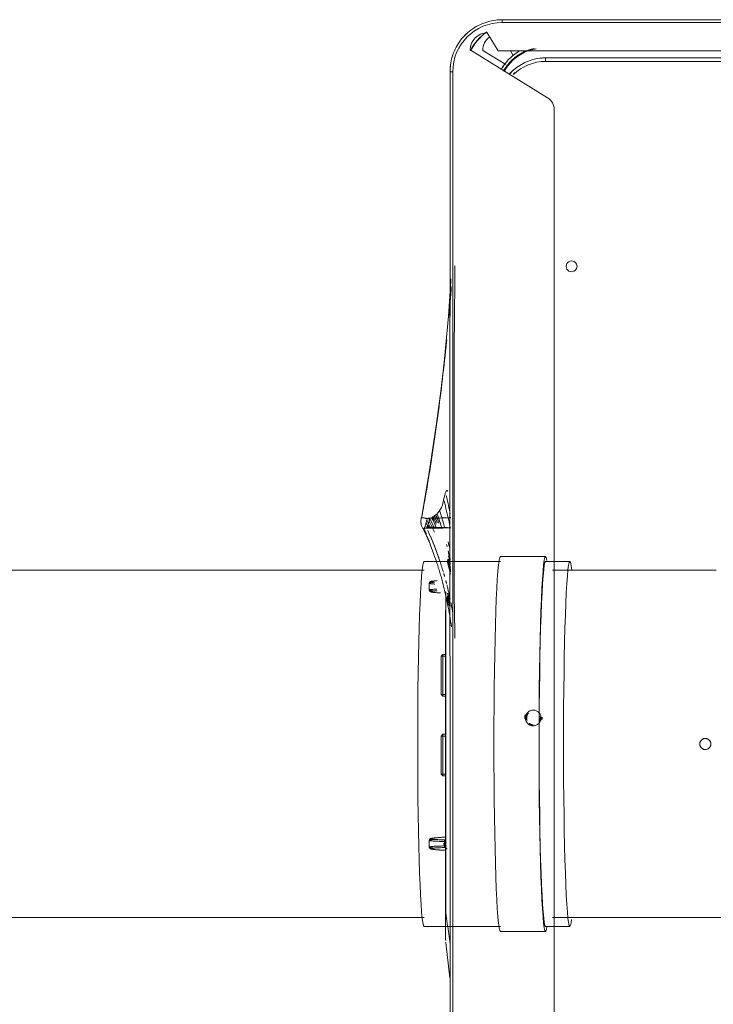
# Model space of a CAD drawing. Header units: millimetres. Extents: x 19410 to 41495, y 2709 to 43021.
# Tile 6 of 61: x 20483 to 20683, y 35954 to 36237. Entities that reach past the tile are written whole.
import ezdxf

# ---------------------------------------------------------------- set-up
doc = ezdxf.new("R2010")
doc.units = ezdxf.units.MM
doc.linetypes.add('ADSK_Скрыто', pattern=[300, 150, -150])
for name, color, linetype, lineweight in [('A-DETL-____-HDLN', 90, 'ADSK_Скрыто', 9), ('G-XREF-____-OTLN', 8, 'Continuous', 9), ('M-EQPM-____-OTLN', 50, 'Continuous', 20)]:
    doc.layers.add(name, color=color, linetype=linetype, lineweight=lineweight)

# ---------------------------------------------------------------- blocks, each defined once
blk = doc.blocks.new('daa-oborudovanie-komplektkoaksialnogodymoxoda-sudliniteliami-1 - 60_100-1656877-В_Этаж 02_Вентиляция')
at = {"layer": 'M-EQPM-____-OTLN', "color": 94}
for p, q in [((114.99, 54), (102, 54)), ((102, 52.5), (95, 52.5)), ((136.98, 52.5), (114.99, 52.5)), ((600, 50), (136.98, 50)), ((136.98, -50), (600, -50)), ((95, -52.5), (102, -52.5)), ((114.99, -52.5), (136.98, -52.5)), ((102, -54), (114.99, -54))]:
    blk.add_line(p, q, dxfattribs=at)
at = {"layer": 'M-EQPM-____-OTLN', "color": 94, "flags": 128}
for points in [[(100, 50), (96, 50), (92.01, 50), (88.03, 50), (84.07, 50), (80.13, 50), (76.23, 50), (72.36, 50), (68.54, 50), (64.77, 50), (61.06, 50), (57.41, 50), (53.82, 50), (50.31, 50)], [(52.87, -50), (56.43, -50), (60.07, -50), (63.76, -50), (67.52, -50), (71.33, -50), (75.18, -50), (79.08, -50), (83, -50), (86.96, -50), (90.93, -50), (94.92, -50), (98.92, -50), (100, -50)]]:
    blk.add_lwpolyline(points, dxfattribs=at)
at = {"layer": 'M-EQPM-____-OTLN', "color": 94}
for centre, major_axis, start_param, end_param in [((102, 0), (0, 54), 0, 0.213423), ((102, 0), (0, 54), 3.141593, 6.283185), ((114.99, 0), (0, 54), 3.141593, 6.283185), ((95, 0), (0, 52.5), 0, 0.273593), ((95, 0), (0, 52.5), 3.141593, 6.283185), ((102, 0), (0, 52.5), 3.141593, 6.283185), ((136.98, 0), (0, 52.5), 3.141593, 6.283185), ((95, 0), (0, 52.5), 2.842447, 3.141593), ((102, 0), (0, 54), 2.92817, 3.141593)]:
    blk.add_ellipse(centre, major_axis=major_axis, ratio=0.034899, start_param=start_param, end_param=end_param, dxfattribs=at)
blk = doc.blocks.new('City Class FR - City Class F_iam-1558930-В_Этаж 02_Вентиляция')
at = {"layer": 'A-DETL-____-HDLN'}
for p, q in [((42.42, -245.6), (-62.48, -245.83)), ((-62.42, -275.03), (-8, -274.91)), ((-41.1, -274.42), (-40.4, -274.39)), ((-8, -274.91), (42.49, -274.8)), ((-62.41, -275.83), (-8, -275.71)), ((-62.41, -275.83), (-8, -275.71)), ((38.72, -276.89), (-48.43, -277.11)), ((-39.23, -277.04), (2.71, -276.95)), ((-35.75, -276.93), (-35.75, -277.82)), ((-35.25, -278.26), (-35.75, -277.76)), ((-35.25, -277.82), (-35.25, -276.93)), ((-24.25, -276.91), (-24.25, -277.79)), ((-23.75, -277.73), (-24.25, -278.23)), ((-23.75, -277.79), (-23.75, -276.91)), ((-12.75, -276.89), (-12.75, -277.77)), ((-12.25, -278.21), (-12.75, -277.71)), ((-12.75, -277.77), (-12.25, -277.77)), ((-12.75, -277.77), (-12.25, -278.27)), ((-12.25, -277.77), (-12.25, -276.89)), ((-1.25, -277.74), (-12.25, -277.77)), ((-12.25, -278.27), (-12.25, -277.77)), ((-8, -275.71), (42.49, -275.6)), ((-8, -275.71), (42.49, -275.6)), ((-1.25, -276.86), (-1.25, -277.74)), ((-0.75, -277.68), (-1.25, -278.18)), ((-1.25, -277.74), (-0.75, -277.74)), ((-1.25, -278.24), (-0.75, -277.74)), ((-1.25, -277.74), (-1.25, -278.24)), ((-0.75, -277.74), (-0.75, -276.86)), ((38.72, -276.89), (39.09, -276.89)), ((38.75, -276.78), (42.49, -276.28)), ((47.19, -276.83), (47.21, -276.83)), ((47.3, -276.82), (47.3, -276.75)), ((-35.75, -277.82), (-35.25, -277.82)), ((-35.75, -277.82), (-35.25, -278.32)), ((-24.25, -277.79), (-35.25, -277.82)), ((-35.25, -278.32), (-35.25, -277.82)), ((-35.25, -278.32), (-24.25, -278.29)), ((-24.25, -277.79), (-23.75, -277.79)), ((-24.25, -278.29), (-23.75, -277.79)), ((-24.25, -277.79), (-24.25, -278.29)), ((-1.25, -278.24), (-12.25, -278.27)), ((-72.43, -282.56), (-72.44, -282.52)), ((-72.43, -282.62), (-72.43, -282.59)), ((-72.43, -282.68), (-72.43, -282.65)), ((-72, -283.56), (-72, -283.59))]:
    blk.add_line(p, q, dxfattribs=at)
at = {"layer": 'A-DETL-____-HDLN', "flags": 128}
for points in [[(-53.78, -276.97), (-9.63, -276.88), (38.75, -276.78)], [(-48.43, -277.11), (-9.66, -277.01), (38.72, -276.89)], [(-39.43, -277.04), (-39.37, -277.04), (-39.23, -277.04)], [(2.71, -276.95), (2.85, -276.95), (2.91, -276.94)], [(17.77, -281.62), (17.47, -281.49), (17.36, -281.36), (17.3, -281.25), (17.27, -281.16), (17.24, -281.07), (17.22, -280.97), (17.19, -280.86), (17.17, -280.74), (17.15, -280.61), (17.13, -280.47), (17.11, -280.32), (17.09, -280.16), (17.07, -279.98), (17.05, -279.79), (17.03, -279.59), (17.01, -279.38), (16.99, -279.16), (16.97, -278.93), (16.95, -278.68), (16.93, -278.43), (16.92, -278.17), (16.9, -277.9), (16.88, -277.62), (16.87, -277.33), (16.85, -277.03), (16.85, -276.96)], [(18.09, -276.83), (18.65, -277.46), (18.7, -277.46), (18.72, -277.46), (18.72, -277.46), (18.73, -277.46), (18.73, -277.46), (18.73, -277.46), (18.74, -277.46), (18.74, -277.46)], [(19.5, -276.71), (18.84, -277.46), (18.8, -277.46), (18.78, -277.46), (18.77, -277.46), (18.77, -277.46), (18.76, -277.46), (18.76, -277.46), (18.76, -277.46), (18.76, -277.46)], [(19.75, -281.62), (20.04, -281.49), (20.16, -281.35), (20.21, -281.25), (20.25, -281.15), (20.28, -281.06), (20.3, -280.96), (20.32, -280.85), (20.34, -280.74), (20.37, -280.61), (20.39, -280.47), (20.41, -280.31), (20.43, -280.15), (20.44, -279.97), (20.46, -279.78), (20.48, -279.58), (20.5, -279.37), (20.52, -279.15), (20.54, -278.92), (20.56, -278.68), (20.57, -278.42), (20.59, -278.16), (20.61, -277.89), (20.62, -277.61), (20.64, -277.32), (20.65, -277.02), (20.66, -276.96)], [(-56.23, -281.78), (-56.53, -281.65), (-56.64, -281.52), (-56.7, -281.41), (-56.73, -281.32), (-56.76, -281.23), (-56.78, -281.13), (-56.81, -281.02), (-56.83, -280.9), (-56.85, -280.77), (-56.87, -280.63), (-56.89, -280.48), (-56.91, -280.32), (-56.93, -280.14), (-56.95, -279.95), (-56.97, -279.75), (-56.99, -279.54)], [(-54.25, -281.78), (-53.96, -281.65), (-53.84, -281.51), (-53.79, -281.41), (-53.75, -281.31), (-53.72, -281.22), (-53.7, -281.12), (-53.68, -281.01), (-53.66, -280.9), (-53.63, -280.77), (-53.61, -280.63), (-53.59, -280.47), (-53.57, -280.31), (-53.56, -280.13), (-53.54, -279.95), (-53.52, -279.75), (-53.5, -279.53), (-53.48, -279.31), (-53.46, -279.08), (-53.44, -278.84), (-53.43, -278.58)], [(-56.23, -281.78), (-55.86, -281.81), (-55.48, -281.83), (-55.1, -281.83), (-54.72, -281.82), (-54.35, -281.79), (-54.25, -281.78)], [(17.77, -281.62), (18.14, -281.65), (18.52, -281.67), (18.9, -281.67), (19.28, -281.65), (19.65, -281.63), (19.75, -281.62)], [(-73.47, -284.19), (-73.55, -284.2), (-73.63, -284.21), (-73.71, -284.22), (-73.78, -284.22), (-73.86, -284.23)]]:
    blk.add_lwpolyline(points, dxfattribs=at)
at = {"layer": 'A-DETL-____-HDLN'}
for centre, major_axis, ratio, start_param, end_param in [((-10.12, -202.2), (-1.6, 0.07), 0.999987, 3.189473, 6.331065), ((-10.12, -202.2), (-1.6, 0.07), 0.999987, 0.04788, 3.189473), ((-17.52, -251.77), (-2.25, 0.1), 0.999987, 3.189473, 6.331065), ((-17.52, -251.72), (-2.5, 0.11), 0.999987, 4.581485, 4.843332), ((-17.52, -251.77), (-2.25, 0.1), 0.999987, 0.04788, 3.189473), ((-17.51, -251.71), (-2, 0.09), 0.999987, 4.142626, 4.986416), ((-17.51, -251.66), (-2, 0.09), 0.999987, 4.177243, 4.89457), ((-17.51, -251.71), (-2, 0.09), 0.999987, 2.52273, 3.141593), ((-17.51, -251.66), (-2, 0.09), 0.999987, 0.864511, 1.970028), ((-17.51, -251.71), (-2, 0.09), 0.999987, 0.899128, 1.95187), ((-17.52, -251.72), (-2.5, 0.11), 0.999987, 1.271607, 1.737534), ((17.35, -276.94), (0.499, 0.026), 0.526838, 3.080388, 3.141593), ((17.14, -272.26), (-0.18, 8.87), 0.051989, 2.126511, 4.14449), ((18.13, -277.01), (-0.5, 0.007), 0.537135, 0.061675, 1.509599), ((17.58, -272.25), (-0.19, 9.37), 0.051989, 3.135501, 4.14449), ((19.37, -277.01), (0.5, 0.009), 0.537128, 4.772998, 6.220923), ((19.89, -272.24), (0.15, 9.37), 0.052485, 2.138704, 3.147693), ((20.33, -272.25), (0.14, 8.88), 0.052485, 2.138704, 4.156683), ((20.16, -276.93), (-0.499, 0.024), 0.526816, 3.141593, 3.20338), ((-56.86, -272.42), (-0.18, 8.87), 0.051989, 2.688037, 3.615339), ((-56.42, -272.41), (-0.19, 9.37), 0.051989, 2.576385, 3.135162), ((-56.42, -272.41), (-0.19, 9.37), 0.051989, 3.135501, 3.734914), ((-54.11, -272.4), (0.15, 9.37), 0.052485, 2.450078, 3.147693), ((-54.11, -272.4), (0.15, 9.37), 0.052485, 3.148085, 3.729955), ((-53.67, -272.41), (0.14, 8.88), 0.052485, 2.499231, 3.818154), ((17.58, -272.25), (-0.19, 9.37), 0.051989, 2.548225, 3.135162), ((19.89, -272.24), (0.15, 9.37), 0.052485, 3.148085, 3.729955)]:
    blk.add_ellipse(centre, major_axis=major_axis, ratio=ratio, start_param=start_param, end_param=end_param, dxfattribs=at)
for points, knots in [([(-59.55, -275.61), (-60.35, -275.75), (-61.56, -275.96), (-62.74, -276.19), (-63.15, -276.27)], [0.65159608, 0.65159608, 0.65159608, 0.65159608, 0.6875, 0.70622811, 0.70622811, 0.70622811, 0.70622811]), ([(-63.1, -276.55), (-62.62, -276.42), (-61.48, -276.13), (-60.32, -275.86), (-59.63, -275.7)], [-0.7725632, -0.7725632, -0.7725632, -0.7725632, -0.75, -0.71816078, -0.71816078, -0.71816078, -0.71816078]), ([(-62.73, -279.84), (-60.71, -279.15), (-54.46, -277.25), (-48.05, -275.99), (-43.7, -275.36)], [0.1524432, 0.1524432, 0.1524432, 0.1524432, 0.25, 0.4509828, 0.4509828, 0.4509828, 0.4509828]), ([(-62.65, -276.64), (-62.08, -276.49), (-60.82, -276.16), (-59.53, -275.85), (-58.83, -275.69)], [-0.77724897, -0.77724897, -0.77724897, -0.77724897, -0.75, -0.71728446, -0.71728446, -0.71728446, -0.71728446]), ([(-49.56, -275.74), (-50.28, -275.87), (-51.56, -276.12), (-52.84, -276.39), (-53.41, -276.52)], [0.63333895, 0.63333895, 0.63333895, 0.63333895, 0.66666667, 0.69357634, 0.69357634, 0.69357634, 0.69357634]), ([(-49.73, -275.9), (-50.32, -276.01), (-51.27, -276.2), (-52.22, -276.4), (-52.58, -276.48)], [0.63917647, 0.63917647, 0.63917647, 0.63917647, 0.66666667, 0.68384837, 0.68384837, 0.68384837, 0.68384837]), ([(-50.53, -275.84), (-50.98, -275.93), (-51.66, -276.06), (-52.34, -276.2), (-52.57, -276.25)], [-0.35431054, -0.35431054, -0.35431054, -0.35431054, -0.33333333, -0.32241811, -0.32241811, -0.32241811, -0.32241811]), ([(-49.75, -276.02), (-50.3, -276.12), (-51.23, -276.31), (-52.15, -276.5), (-52.53, -276.59)], [0.64100277, 0.64100277, 0.64100277, 0.64100277, 0.66666667, 0.68457718, 0.68457718, 0.68457718, 0.68457718]), ([(-50.69, -276.3), (-50.91, -276.35), (-51.39, -276.44), (-51.87, -276.55), (-52.13, -276.6)], [0.65642177, 0.65642177, 0.65642177, 0.65642177, 0.66666667, 0.67892034, 0.67892034, 0.67892034, 0.67892034]), ([(-50.64, -276.38), (-50.87, -276.43), (-51.36, -276.53), (-51.85, -276.64), (-52.1, -276.69)], [0.65582065, 0.65582065, 0.65582065, 0.65582065, 0.66666667, 0.67885603, 0.67885603, 0.67885603, 0.67885603]), ([(-50.59, -276.46), (-50.83, -276.51), (-51.34, -276.62), (-51.84, -276.73), (-52.1, -276.78)], [0.6552338, 0.6552338, 0.6552338, 0.6552338, 0.66666667, 0.67899935, 0.67899935, 0.67899935, 0.67899935]), ([(-49.57, -276.35), (-50.15, -276.46), (-50.95, -276.63), (-51.75, -276.8), (-51.97, -276.85)], [0.63938648, 0.63938648, 0.63938648, 0.63938648, 0.66666667, 0.67711014, 0.67711014, 0.67711014, 0.67711014]), ([(18.07, -276.88), (18.1, -276.94), (18.16, -277.03), (18.29, -277.14), (18.48, -277.25), (18.63, -277.27), (18.75, -277.28)], [0.1875, 0.1875, 0.1875, 0.1875, 0.375, 0.53125, 0.6875, 1, 1, 1, 1]), ([(18.75, -277.28), (18.82, -277.27), (18.94, -277.26), (19.11, -277.2), (19.26, -277.1), (19.33, -277.02), (19.36, -276.98)], [0, 0, 0, 0, 0.1875, 0.375, 0.53125, 0.6875, 0.6875, 0.6875, 0.6875]), ([(42.55, -276.86), (42.39, -276.86), (41.98, -276.86), (41.29, -276.86), (40.61, -276.86), (40.05, -276.85), (39.63, -276.84), (39.27, -276.83), (38.98, -276.81), (38.83, -276.8), (38.75, -276.78)], [0.7113946, 0.7113946, 0.7113946, 0.7113946, 0.75, 0.8125, 0.875, 0.90625, 0.9375, 0.96875, 0.984375, 1, 1, 1, 1])]:
    blk.add_open_spline(points, degree=3, knots=knots, dxfattribs=at)
for points in [[(-62.54, -278.72), (-61.52, -278.37), (-60.49, -278.05), (-59.45, -277.74)], [(-62.48, -276.16), (-61.85, -276.01), (-61.22, -275.86), (-60.57, -275.71)], [(-62.45, -275.9), (-62.2, -275.85), (-61.95, -275.79), (-61.7, -275.73)], [(-59.02, -277.61), (-58.75, -277.53), (-58.47, -277.45), (-58.2, -277.38)], [(-57.06, -277.06), (-56.75, -276.98), (-56.44, -276.89), (-56.13, -276.81)], [(-55.82, -276.73), (-54.48, -276.39), (-53.13, -276.07), (-51.78, -275.78)], [(-50.68, -275.55), (-49.66, -275.35), (-48.64, -275.15), (-47.61, -274.97)], [(-44, -275.4), (-44.33, -275.45), (-44.65, -275.5), (-44.98, -275.55)], [(17.6, -276.88), (17.62, -276.93), (17.63, -276.98), (17.63, -277.02)], [(18.09, -277.28), (18.1, -277.18), (18.08, -277.08), (18.04, -276.99)], [(19.45, -276.98), (19.42, -277.08), (19.4, -277.18), (19.4, -277.28)], [(19.87, -277.02), (19.86, -276.97), (19.88, -276.88), (19.97, -276.74), (20.11, -276.63), (20.22, -276.58), (20.28, -276.57)], [(38.72, -276.89), (38.73, -276.89), (38.73, -276.88), (38.74, -276.87)], [(42.5, -276.88), (41.42, -276.88), (40.16, -276.89), (38.72, -276.89)], [(47.18, -276.82), (47.15, -276.83), (47.12, -276.83), (47.08, -276.83)], [(47.24, -276.82), (47.24, -276.82), (47.23, -276.82), (47.21, -276.83)], [(-74.84, -283.08), (-74.83, -283.12), (-74.83, -283.13), (-74.83, -283.13)], [(-74.83, -283.13), (-74.83, -283.13), (-74.82, -283.1), (-74.82, -283.06)], [(-72.86, -282.2), (-72.89, -282.19), (-72.92, -282.18), (-72.96, -282.17)], [(-72.58, -282.34), (-72.6, -282.32), (-72.63, -282.3), (-72.67, -282.29)], [(-72.52, -282.38), (-72.54, -282.36), (-72.56, -282.35), (-72.58, -282.34)], [(-72.51, -283.06), (-72.47, -283.07), (-72.41, -283.1), (-72.36, -283.12), (-72.33, -283.13)], [(-72.46, -282.45), (-72.47, -282.44), (-72.47, -282.43), (-72.48, -282.42)], [(-72.42, -282.78), (-72.43, -282.78), (-72.43, -282.74), (-72.43, -282.69)], [(-72.42, -282.74), (-72.42, -282.77), (-72.42, -282.78), (-72.42, -282.78)], [(-72.21, -283.18), (-72.18, -283.2), (-72.16, -283.21), (-72.13, -283.23)], [(-72.13, -283.23), (-72.11, -283.24), (-72.08, -283.27), (-72.05, -283.3), (-72.04, -283.31)], [(-75, -284.12), (-75, -284.12), (-75, -284.09), (-75, -284.04)], [(-72, -283.59), (-72, -283.65), (-72.01, -283.69), (-72.01, -283.69)], [(-72.01, -283.69), (-72.01, -283.7), (-72.01, -283.69), (-72.01, -283.66)]]:
    blk.add_open_spline(points, degree=3, dxfattribs=at)
at = {"layer": 'G-XREF-____-OTLN'}
for p, q in [((-209.49, -262.24), (-210.12, 26.85)), ((-207.97, -40.43), (-207.52, -248.62)), ((-207.97, -40.43), (-207.52, -248.62)), ((-206.52, -248.62), (-206.97, -40.43)), ((-218.88, -84.17), (-218.5, -261.17)), ((-218.88, -84.17), (-218.5, -261.17)), ((-218.08, -84.17), (-217.7, -261.17)), ((-62.53, -245.83), (-192.63, -246.11)), ((-192.63, -246.11), (-192.22, -246.11)), ((157.57, -245.35), (42.47, -245.6)), ((-196.03, -248.01), (-209.81, -270.35)), ((-209.5, -258.73), (-208.19, -257.92)), ((-205.56, -260.11), (-209.64, -266.73)), ((-214.7, -265.48), (-209.49, -262.24)), ((42.53, -274.8), (168.53, -274.53)), ((-203.47, -275.34), (-62.46, -275.03)), ((-203.46, -276.13), (-62.46, -275.83)), ((-203.46, -276.13), (-62.46, -275.83)), ((42.54, -275.6), (168.54, -275.33)), ((42.54, -275.6), (168.54, -275.33)), ((42.54, -276.27), (47.56, -275.59)), ((47.19, -276.83), (47.21, -276.83)), ((57.34, -275.57), (47.29, -276.82)), ((47.3, -276.82), (57.33, -275.57)), ((47.3, -276.82), (47.3, -276.75)), ((-72.43, -282.56), (-72.44, -282.52)), ((-72.43, -282.62), (-72.43, -282.59)), ((-72.43, -282.68), (-72.43, -282.65)), ((-72, -283.56), (-72, -283.59))]:
    blk.add_line(p, q, dxfattribs=at)
at = {"layer": 'G-XREF-____-OTLN', "flags": 128}
for points in [[(-207.52, -248.62), (-207.51, -249.18), (-207.47, -249.74), (-207.42, -250.3), (-207.34, -250.85), (-207.24, -251.4), (-207.11, -251.95), (-206.97, -252.49), (-206.8, -253.02), (-206.61, -253.55), (-206.41, -254.07), (-206.18, -254.58), (-205.93, -255.08), (-205.66, -255.57), (-205.37, -256.05), (-205.06, -256.52), (-204.73, -256.98), (-204.39, -257.42), (-204.03, -257.85), (-203.65, -258.26), (-203.25, -258.66), (-202.84, -259.04)], [(-218.5, -261.17), (-218.48, -261.77), (-218.45, -262.36), (-218.38, -262.96), (-218.3, -263.56), (-218.19, -264.15), (-218.06, -264.73), (-217.9, -265.31), (-217.72, -265.88), (-217.52, -266.45), (-217.3, -267), (-217.05, -267.55), (-216.79, -268.09), (-216.5, -268.61), (-216.19, -269.13), (-215.86, -269.63), (-215.51, -270.12), (-215.14, -270.59), (-214.75, -271.05), (-214.35, -271.49), (-213.92, -271.92), (-213.48, -272.32), (-213.03, -272.71), (-212.56, -273.09), (-212.07, -273.44), (-211.57, -273.77), (-211.06, -274.09), (-210.54, -274.38), (-210, -274.65), (-209.46, -274.9), (-208.9, -275.13), (-208.34, -275.33), (-207.77, -275.51), (-207.19, -275.67), (-206.6, -275.81), (-206.01, -275.92), (-205.42, -276.01), (-204.82, -276.07), (-204.22, -276.12), (-203.63, -276.13), (-203.46, -276.13)], [(-147.61, -274.58), (-146.91, -274.59), (-142.2, -274.65), (-134.02, -274.7), (-122.97, -274.72), (-116.49, -274.72), (-104.94, -274.72), (-89.02, -274.71), (-75.18, -274.69)], [(-72.19, -274.69), (-72.81, -274.69), (-73.4, -274.69), (-74.44, -274.69), (-75.18, -274.7)], [(-72.19, -274.69), (-64.49, -274.65), (-57.96, -274.62), (-52.55, -274.58), (-48.02, -274.54), (-41.82, -274.44), (-41.1, -274.42)], [(-143.85, -275.72), (-143.21, -275.74), (-133.08, -276.42), (-126.96, -276.95), (-119.75, -277.66), (-111.53, -278.58), (-102.2, -279.77), (-87.51, -281.94), (-74.99, -284.07)], [(-72.01, -283.7), (-72.76, -284.01), (-73.12, -284.12), (-73.3, -284.16), (-73.47, -284.19), (-73.55, -284.2), (-73.63, -284.21), (-73.71, -284.22), (-73.78, -284.22), (-73.86, -284.23), (-74.01, -284.23), (-75.01, -284.13)]]:
    blk.add_lwpolyline(points, dxfattribs=at)
at = {"layer": 'G-XREF-____-OTLN'}
for centre, major_axis, ratio, start_param, end_param in [((-147.54, -241), (-1.55, 0.07), 0.999987, 3.189473, 6.331065), ((-147.54, -241), (-1.55, 0.07), 0.999987, 0.04788, 3.189473), ((-192.62, -250.11), (-4, 0.18), 0.999987, 4.760269, 5.77607), ((-193.52, -248.54), (-13.99, 0.64), 0.999987, 0.04788, 0.106645), ((-206.52, -248.62), (1, 0.002), 0.005175, 3.141593, 4.712141), ((-193.52, -248.59), (-13.99, 0.64), 0.999987, 0.04788, 0.107322), ((-193.52, -248.6), (-12.99, 0.59), 0.999987, 0.04788, 0.833278), ((-197.35, -249.12), (-13.19, 0.6), 0.999987, 0.257568, 0.815669), ((-197.35, -249.12), (-12.99, 0.59), 0.999987, 0.21953, 1.114499), ((-197.35, -249.12), (-13.99, 0.64), 0.999987, 0.603351, 0.701711), ((-193.52, -248.54), (-13.19, 0.6), 0.999987, 0.777606, 0.833278), ((-197.35, -249.12), (-13.19, 0.6), 0.999987, 0.850861, 1.113796), ((-197.35, -249.12), (-13.99, 0.64), 0.999987, 0.967623, 1.05857), ((-193.52, -248.59), (-13.99, 0.64), 0.999987, 0.786574, 0.889788), ((-193.52, -248.54), (-13.99, 0.64), 0.999987, 0.833278, 0.89147), ((-217.7, -261.16), (0.8, 0.002), 0.005175, 3.141593, 4.712141), ((-203.5, -261.13), (-14.98, 0.69), 0.999987, 0.04788, 0.14622), ((-203.5, -261.14), (-14.19, 0.65), 0.999987, 0.04788, 1.618676), ((-203.33, -257.52), (-14.16, 0.65), 0.999987, 0.650685, 1.160254), ((-203.33, -257.52), (-14.09, 0.64), 0.999987, 0.651395, 1.161353), ((-209.7, -265.35), (-4.99, 0.23), 0.999987, 0.072495, 1.594062), ((-209.53, -261.73), (-4.99, 0.23), 0.999987, 0.690904, 1.594062), ((-203.5, -261.13), (-14.98, 0.69), 0.999987, 0.778888, 0.889682), ((-203.5, -261.13), (-14.98, 0.69), 0.999987, 1.474516, 1.618676), ((-203.47, -275.33), (-0.002, 0.8), 0.000248, 1.575972, 3.141593)]:
    blk.add_ellipse(centre, major_axis=major_axis, ratio=ratio, start_param=start_param, end_param=end_param, dxfattribs=at)
for points, knots in [([(-203.82, -260.67), (-203.91, -260.62), (-204.45, -260.31), (-205.42, -259.64), (-206.69, -258.51), (-207.82, -257.25), (-208.74, -255.93), (-209.22, -254.98), (-209.43, -254.5)], [0.1365701, 0.1365701, 0.1365701, 0.1365701, 0.1666667, 0.3333333, 0.5, 0.6666667, 0.8333333, 1, 1, 1, 1]), ([(-209.59, -255.98), (-209.24, -256.62), (-208.52, -257.68), (-207.24, -259.09), (-205.85, -260.33), (-204.84, -261.02), (-204.24, -261.35)], [0.1029926, 0.1029926, 0.1029926, 0.1029926, 0.3333333, 0.5, 0.6666667, 0.8830029, 0.8830029, 0.8830029, 0.8830029]), ([(-75, -284.04), (-75.57, -283.94), (-77.9, -283.52), (-83.74, -282.5), (-92.53, -281.09), (-103.11, -279.57), (-113.72, -278.24), (-121.45, -277.4), (-125.64, -276.98), (-126.29, -276.92)], [-113.969137, -113.969137, -113.969137, -113.969137, -112.219955, -106.876147, -96.188533, -85.500918, -74.813303, -64.125688, -62.174224, -62.174224, -62.174224, -62.174224]), ([(-82.76, -276.52), (-82.84, -276.57), (-82.96, -276.67), (-82.96, -276.86), (-82.58, -277.1), (-81.72, -277.36), (-80.31, -277.68), (-78.96, -277.98), (-78, -278.32), (-77.5, -278.6), (-77.09, -278.9), (-76.53, -279.3), (-75.95, -279.85), (-75.41, -280.57), (-75.03, -281.3), (-74.89, -281.98), (-74.92, -282.8), (-75.07, -283.64), (-75, -284.21), (-75, -284.11), (-75, -284.04)], [0.2, 0.2, 0.2, 0.2, 0.2125, 0.225, 0.25, 0.275, 0.3, 0.35, 0.375, 0.4, 0.425, 0.45, 0.5, 0.55, 0.6, 0.65, 0.7, 0.8, 0.9, 1, 1, 1, 1]), ([(-76.1, -275.78), (-77.8, -276.12), (-79.6, -276.51), (-81.38, -276.93), (-81.53, -276.97)], [-0.20717011, -0.20717011, -0.20717011, -0.20717011, -0.125, -0.1172475, -0.1172475, -0.1172475, -0.1172475]), ([(-79.99, -277.58), (-79.5, -277.45), (-77.03, -276.82), (-74.48, -276.23), (-72.38, -275.8)], [-0.8999686, -0.8999686, -0.8999686, -0.8999686, -0.875, -0.7741154, -0.7741154, -0.7741154, -0.7741154]), ([(-77.28, -278.89), (-76.18, -278.54), (-74.55, -278.04), (-72.89, -277.57), (-72.36, -277.43)], [-0.93240576, -0.93240576, -0.93240576, -0.93240576, -0.875, -0.84881429, -0.84881429, -0.84881429, -0.84881429]), ([(-75.13, -275.59), (-75.12, -275.89), (-75.09, -276.66), (-75.04, -278.1), (-74.98, -279.73), (-74.92, -281.26), (-74.87, -282.52), (-74.84, -283.08), (-74.83, -283.13), (-74.83, -283.13)], [-0.7577692, -0.7577692, -0.7577692, -0.7577692, -0.6666667, -0.5555556, -0.4444444, -0.3333333, -0.2222222, -0.1111111, -0.066232, -0.066232, -0.066232, -0.066232]), ([(-72.21, -275.58), (-72.22, -275.86), (-72.24, -276.59), (-72.28, -277.96), (-72.32, -279.53), (-72.36, -281.01), (-72.4, -282.22), (-72.42, -282.73), (-72.42, -282.78), (-72.42, -282.78)], [0.2459088, 0.2459088, 0.2459088, 0.2459088, 0.3333333, 0.4444444, 0.5555556, 0.6666667, 0.7777778, 0.8888889, 0.928379, 0.928379, 0.928379, 0.928379]), ([(-65.58, -276.37), (-65.15, -276.27), (-64.27, -276.06), (-63.37, -275.85), (-62.9, -275.75)], [-0.77045805, -0.77045805, -0.77045805, -0.77045805, -0.75, -0.72825746, -0.72825746, -0.72825746, -0.72825746]), ([(-64.11, -276.3), (-63.86, -276.24), (-63.33, -276.11), (-62.79, -275.98), (-62.5, -275.91)], [-0.76186594, -0.76186594, -0.76186594, -0.76186594, -0.75, -0.73648801, -0.73648801, -0.73648801, -0.73648801]), ([(44.82, -276.86), (44.44, -276.86), (43.79, -276.86), (43, -276.86), (42.67, -276.86), (42.59, -276.86)], [0.5, 0.5, 0.5, 0.5, 0.625, 0.6875, 0.7079097, 0.7079097, 0.7079097, 0.7079097]), ([(-74.82, -283.06), (-74.82, -283.01), (-74.81, -282.95), (-74.83, -282.85), (-74.88, -282.8), (-74.92, -282.77)], [-1, -1, -1, -1, -0.8, -0.7, -0.6, -0.6, -0.6, -0.6]), ([(-72.01, -283.69), (-72.01, -283.7), (-72.02, -283.65), (-72.02, -283.36), (-72.03, -283.06)], [0.0718029, 0.0718029, 0.0718029, 0.0718029, 0.1111111, 0.2222222, 0.2222222, 0.2222222, 0.2222222])]:
    blk.add_open_spline(points, degree=3, knots=knots, dxfattribs=at)
for points in [[(-136.82, -275.99), (-138.43, -275.86), (-140.04, -275.74), (-141.65, -275.62)], [(-133, -276.3), (-133.91, -276.23), (-134.81, -276.15), (-135.71, -276.08)], [(-72.08, -280.49), (-72.09, -279.99), (-72.11, -278.95), (-72.14, -277.48), (-72.16, -276.28), (-72.17, -275.83), (-72.18, -275.74)], [(-68.17, -276.36), (-67.54, -276.21), (-66.91, -276.06), (-66.27, -275.92)], [(-67.39, -276.83), (-67.17, -276.78), (-66.96, -276.72), (-66.74, -276.66)], [(46.62, -276.84), (46.41, -276.84), (45.9, -276.85), (45.21, -276.85), (44.82, -276.86)], [(47.18, -276.82), (47.15, -276.83), (47.12, -276.83), (47.08, -276.83)], [(47.24, -276.82), (47.24, -276.82), (47.23, -276.82), (47.21, -276.83)], [(-73.96, -278.87), (-74.66, -279.07), (-75.34, -279.27), (-76.02, -279.47)], [(-75.97, -279.46), (-74.78, -279.04), (-73.57, -278.64), (-72.34, -278.26)], [(-75.93, -279.94), (-75.12, -279.64), (-74.3, -279.35), (-73.48, -279.06)], [(-74.47, -279.96), (-74.9, -280.1), (-75.32, -280.24), (-75.75, -280.39)], [(-75.74, -280.36), (-75.05, -280.09), (-74.36, -279.82), (-73.66, -279.57)], [(-75.4, -280.69), (-74.69, -280.4), (-73.99, -280.11), (-73.27, -279.84)], [(-74.37, -280.39), (-74.7, -280.51), (-75.03, -280.63), (-75.36, -280.75)], [(-75.09, -280.99), (-74.15, -280.58), (-73.19, -280.18), (-72.23, -279.8)], [(-74.91, -281.66), (-74.01, -281.23), (-73.1, -280.81), (-72.18, -280.42)], [(-74.13, -281.85), (-73.07, -281.32), (-71.99, -280.83), (-70.91, -280.35)], [(-72.06, -281.92), (-72.06, -281.48), (-72.07, -280.99), (-72.08, -280.49)], [(-72, -283.59), (-69, -282.17), (-65.91, -280.93), (-62.77, -279.86)], [(-71.38, -282.2), (-68.48, -280.88), (-65.55, -279.73), (-62.59, -278.73)], [(-69.56, -281.4), (-67.6, -280.56), (-65.61, -279.79), (-63.6, -279.08)], [(-74.3, -280.84), (-74.58, -280.94), (-74.85, -281.05), (-75.13, -281.16)], [(-74.32, -281.72), (-74.56, -281.83), (-74.79, -281.93), (-75.03, -282.04)], [(-74.94, -282.41), (-74.76, -282.45), (-74.59, -282.5), (-74.44, -282.54)], [(-74.13, -281.85), (-74.24, -281.83), (-74.47, -281.77), (-74.76, -281.7), (-74.91, -281.66)], [(-74.83, -283.13), (-74.83, -283.13), (-74.82, -283.1), (-74.82, -283.06)], [(-72.15, -281.49), (-72.92, -281.82), (-73.68, -282.17), (-74.44, -282.54)], [(-74.44, -282.54), (-74.29, -282.58), (-74.01, -282.65), (-73.78, -282.71), (-73.67, -282.74)], [(-73.38, -282.05), (-73.57, -281.99), (-73.8, -281.94), (-74.13, -281.85)], [(-72.11, -281.99), (-72.63, -282.23), (-73.15, -282.48), (-73.67, -282.74)], [(-73.67, -282.74), (-73.34, -282.82), (-72.88, -282.94), (-72.61, -283.03), (-72.51, -283.06)], [(-72.96, -282.17), (-72.67, -282.02), (-72.38, -281.88), (-72.09, -281.74)], [(-72.86, -282.2), (-72.89, -282.19), (-72.92, -282.18), (-72.96, -282.17)], [(-72.79, -282.23), (-72.55, -282.12), (-72.32, -282), (-72.08, -281.88)], [(-72.58, -282.34), (-72.6, -282.32), (-72.66, -282.29), (-72.74, -282.25), (-72.79, -282.23)], [(-72.52, -282.38), (-72.54, -282.36), (-72.56, -282.35), (-72.58, -282.34)], [(-72.51, -283.06), (-72.47, -283.07), (-72.41, -283.1), (-72.36, -283.12), (-72.33, -283.13)], [(-72.46, -282.45), (-72.47, -282.44), (-72.47, -282.43), (-72.48, -282.42)], [(-72.42, -282.78), (-72.43, -282.78), (-72.43, -282.74), (-72.43, -282.69)], [(-72.33, -283.13), (-72.29, -283.15), (-72.21, -283.18), (-72.16, -283.21), (-72.13, -283.23)], [(-72.13, -283.23), (-72.11, -283.24), (-72.08, -283.27), (-72.05, -283.3), (-72.04, -283.31)], [(-72.03, -283.06), (-72.04, -282.75), (-72.05, -282.36), (-72.06, -281.92)], [(-70.39, -282.62), (-70.93, -282.87), (-71.47, -283.12), (-72.01, -283.39)], [(-68.31, -281.87), (-69.55, -282.39), (-70.78, -282.94), (-72, -283.52)], [(-68.55, -282.05), (-69.71, -282.54), (-70.86, -283.05), (-72, -283.59)], [(-70.37, -282.69), (-70.91, -282.94), (-71.46, -283.19), (-72, -283.46)], [(-72, -283.59), (-72, -283.65), (-72.01, -283.69), (-72.01, -283.69)]]:
    blk.add_open_spline(points, degree=3, dxfattribs=at)
blk = doc.blocks.new('City Class FR - City Class 25 FR-1559149-В_Этаж 02_Вентиляция')
blk.add_blockref('City Class FR - City Class F_iam-1558930-В_Этаж 02_Вентиляция', (0, 0))

msp = doc.modelspace()

# ---------------------------------------------------------------- block references
at = {"layer": 'A-DETL-____-HDLN', "rotation": 269.8755786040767}
msp.add_blockref('City Class FR - City Class 25 FR-1559149-В_Этаж 02_Вентиляция', (20882.67, 36018.43), dxfattribs=at)
at = {"layer": 'M-EQPM-____-OTLN', "color": 94, "rotation": 180}
msp.add_blockref('daa-oborudovanie-komplektkoaksialnogodymoxoda-sudliniteliami-1 - 60_100-1656877-В_Этаж 02_Вентиляция', (20736.49, 36029), dxfattribs=at)

doc.saveas('drawing.dxf')
